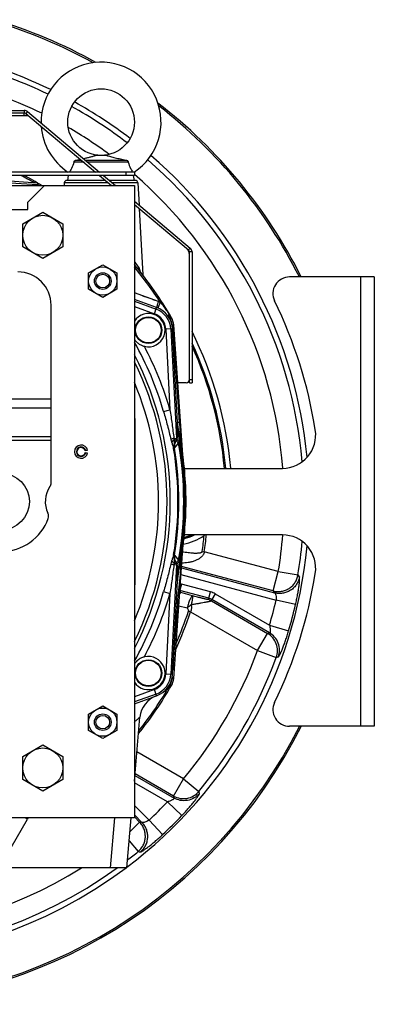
# Model space of a CAD drawing. Extents: x -3199 to 1181, y 8 to 2383.
# Tile 6 of 62: x -2783 to -2571, y 899 to 1490. Entities that reach past the tile are written whole.
import ezdxf

# ---------------------------------------------------------------- set-up
doc = ezdxf.new("R2010")
doc.units = 0
doc.header["$LTSCALE"] = 65.395
doc.layers.get('0').update_dxf_attribs({"linetype": 'CONTINUOUS'})

msp = doc.modelspace()

# ---------------------------------------------------------------- linework, layer by layer
at = {"color": 3, "linetype": 'CONTINUOUS'}
for p, q in [((-2802.09, 1435.65), (-2780.68, 1435.65)), ((-2778.75, 1434.95), (-2735.51, 1398.66)), ((-2733.12, 1396.66), (-2725.96, 1390.65)), ((-2714.59, 1381.11), (-2681.08, 1352.98)), ((-2680, 1350.69), (-2680, 1272.08))]:
    msp.add_line(p, q, dxfattribs=at)
at = {"color": 7, "linetype": 'CONTINUOUS'}
for p, q in [((-2802.09, 1434.15), (-2780.68, 1434.15)), ((-2780.68, 1432.65), (-2780.68, 1434.15)), ((-2780.68, 1432.65), (-2778.35, 1432.65)), ((-2779.72, 1433.8), (-2737.84, 1398.66)), ((-2735.46, 1396.66), (-2728.29, 1390.65)), ((-2714.59, 1379.15), (-2682.04, 1351.84)), ((-2681.5, 1272.08), (-2681.5, 1350.69)), ((-2570.59, 1335.65), (-2621.46, 1335.65)), ((-2570.59, 1335.65), (-2570.59, 1065.65)), ((-2683.5, 1272.08), (-2688.4, 1272.08)), ((-2681.5, 1272.08), (-2680, 1272.08)), ((-2684.59, 1220.65), (-2625.75, 1220.65)), ((-2625.75, 1180.65), (-2684.59, 1180.65)), ((-2570.59, 1065.65), (-2621.46, 1065.65))]:
    msp.add_line(p, q, dxfattribs=at)
at = {"color": 9, "linetype": 'CONTINUOUS'}
for p, q in [((-2800.64, 1432.65), (-2780.68, 1432.65)), ((-2780.68, 1435.65), (-2780.68, 1434.15)), ((-2778.75, 1434.95), (-2779.72, 1433.8)), ((-2719.59, 1396.66), (-2719.59, 1398.66)), ((-2792.14, 1392.46), (-2772.8, 1391.11)), ((-2730.18, 1392.23), (-2756.66, 1392.23)), ((-2734.73, 1393.65), (-2755.17, 1393.65)), ((-2731.87, 1393.65), (-2734.59, 1393.65)), ((-2714.01, 1393.65), (-2729.54, 1393.65)), ((-2712.52, 1392.23), (-2727.84, 1392.23)), ((-2681.08, 1352.98), (-2682.04, 1351.84)), ((-2680, 1350.69), (-2681.5, 1350.69)), ((-2578.59, 1065.65), (-2578.59, 1335.65)), ((-2700.2, 1320.81), (-2714.59, 1326.04)), ((-2714.59, 1321.02), (-2701.59, 1316.28)), ((-2706.37, 1323.05), (-2709.45, 1324.17)), ((-2700.2, 1320.81), (-2703.29, 1321.94)), ((-2714.59, 1317.83), (-2702.61, 1313.47)), ((-2702.61, 1313.47), (-2701.23, 1317.27)), ((-2691.71, 1304.41), (-2695.75, 1304.19)), ((-2695.75, 1304.19), (-2693.22, 1255.84)), ((-2692.76, 1304.35), (-2689.32, 1238.73)), ((-2691.86, 1305.83), (-2691.92, 1306.8)), ((-2691.25, 1297.12), (-2691.52, 1300.97)), ((-2687.55, 1248.16), (-2690.92, 1300.93)), ((-2681.5, 1274.08), (-2680, 1274.08)), ((-2824.59, 1262.38), (-2764.59, 1262.38)), ((-2764.59, 1256.88), (-2824.59, 1256.88)), ((-2697.06, 1254.73), (-2693.22, 1255.84)), ((-2688.76, 1248.17), (-2689.04, 1248.14)), ((-2688.33, 1242.65), (-2688.04, 1242.69)), ((-2824.59, 1239.81), (-2764.59, 1239.81)), ((-2764.59, 1237.31), (-2824.59, 1237.31)), ((-2690.85, 1238.65), (-2689.32, 1238.73)), ((-2689.49, 1237.55), (-2690.59, 1237.95)), ((-2688.76, 1240.27), (-2689.32, 1238.73)), ((-2690.54, 1232.79), (-2688.08, 1235.75)), ((-2690.52, 1232.81), (-2689.51, 1234.03)), ((-2689.51, 1234.03), (-2688.08, 1235.75)), ((-2685.55, 1228.69), (-2685.58, 1228.98)), ((-2685.63, 1171.67), (-2685.6, 1172.04)), ((-2685.6, 1172.04), (-2685.56, 1172.53)), ((-2690.54, 1168.51), (-2688.08, 1165.54)), ((-2690.47, 1168.42), (-2690.44, 1168.39)), ((-2690.3, 1168.22), (-2690.04, 1167.91)), ((-2673.84, 1170.66), (-2672.61, 1170.48)), ((-2628.2, 1158.58), (-2672.61, 1170.48)), ((-2689.32, 1162.56), (-2692.76, 1096.94)), ((-2689.32, 1162.56), (-2690.85, 1162.64)), ((-2689.49, 1163.74), (-2690.59, 1163.35)), ((-2689.32, 1162.56), (-2688.76, 1161.03)), ((-2686.37, 1160.85), (-2630.41, 1145.86)), ((-2631.3, 1147.01), (-2686.31, 1161.75)), ((-2688.04, 1158.61), (-2688.33, 1158.65)), ((-2686.66, 1156.79), (-2629.52, 1141.48)), ((-2631.3, 1147.01), (-2628.2, 1158.58)), ((-2628.2, 1158.58), (-2616.38, 1156.64)), ((-2689.04, 1153.16), (-2688.76, 1153.12)), ((-2686.34, 1151.11), (-2687.31, 1147.51)), ((-2668.93, 1146.44), (-2686.34, 1151.11)), ((-2697.06, 1146.56), (-2693.22, 1145.45)), ((-2693.22, 1145.45), (-2695.75, 1097.1)), ((-2688.61, 1141.87), (-2690.82, 1110.29)), ((-2687.33, 1147.17), (-2686.65, 1146.01)), ((-2669.96, 1142.58), (-2687.32, 1147.23)), ((-2679.73, 1144.09), (-2686.65, 1146.01)), ((-2669.96, 1142.58), (-2670.3, 1141.76)), ((-2669.96, 1142.58), (-2668.93, 1146.44)), ((-2668.37, 1140.96), (-2668.03, 1141.78)), ((-2666.04, 1145.24), (-2668.03, 1141.78)), ((-2633.44, 1121.81), (-2668.03, 1141.78)), ((-2666.04, 1145.24), (-2633.48, 1126.45)), ((-2631.3, 1147.01), (-2630.41, 1145.86)), ((-2687.96, 1138.13), (-2682.98, 1136.75)), ((-2668.37, 1140.96), (-2634.69, 1121.51)), ((-2617.86, 1138.78), (-2629.52, 1141.48)), ((-2680.98, 1134.4), (-2682.16, 1134.79)), ((-2680.98, 1134.4), (-2640.68, 1111.13)), ((-2633.48, 1126.45), (-2622, 1123.06)), ((-2640.68, 1111.13), (-2634.69, 1121.51)), ((-2633.44, 1121.81), (-2634.69, 1121.51)), ((-2690.82, 1110.29), (-2691.57, 1099.6)), ((-2691, 1110.38), (-2690.82, 1110.29)), ((-2640.68, 1111.13), (-2629.44, 1107.01)), ((-2629.44, 1107.01), (-2628.18, 1107.34)), ((-2695.75, 1097.1), (-2691.71, 1096.89)), ((-2691.86, 1095.46), (-2691.92, 1094.5)), ((-2692.32, 1090.19), (-2693.1, 1090.64)), ((-2702.61, 1087.83), (-2714.59, 1083.47)), ((-2701.59, 1085.01), (-2714.59, 1080.28)), ((-2701.23, 1084.02), (-2702.61, 1087.83)), ((-2685.11, 1034.17), (-2713.06, 1050.3)), ((-2714.3, 1036.16), (-2690.75, 1022.57)), ((-2691.11, 1023.79), (-2714.21, 1037.13)), ((-2694.78, 1020.28), (-2714.59, 1031.72)), ((-2691.11, 1023.79), (-2685.11, 1034.17)), ((-2685.11, 1034.17), (-2675.92, 1026.5)), ((-2691.11, 1023.79), (-2690.75, 1022.57)), ((-2675.58, 1025.24), (-2675.92, 1026.5)), ((-2705.82, 1009.34), (-2714.59, 1018.11)), ((-2686.1, 1012.03), (-2694.78, 1020.28)), ((-2710.05, 1007.92), (-2714.59, 1012.46)), ((-2788.59, 992.84), (-2778.77, 1009.84)), ((-2726.54, 1010.65), (-2729.16, 980.65)), ((-2717.25, 1002.35), (-2711.49, 1008.11)), ((-2714.59, 1011.21), (-2711.49, 1008.11)), ((-2710.05, 1007.92), (-2711.49, 1008.11)), ((-2705.82, 1009.34), (-2697.64, 1000.59)), ((-2717.73, 996.91), (-2712.38, 990.37))]:
    msp.add_line(p, q, dxfattribs=at)
at = {"color": 6, "linetype": 'CONTINUOUS'}
for p, q in [((-2731.2, 1408.65), (-2737.98, 1408.65)), ((-2744.83, 1404.52), (-2750.95, 1404.52)), ((-2749.44, 1405.85), (-2746.41, 1405.85)), ((-2744.07, 1405.85), (-2719.74, 1405.85)), ((-2718.23, 1404.52), (-2742.49, 1404.52)), ((-2714.59, 1398.66), (-2873.62, 1398.66)), ((-2714.59, 1396.66), (-2824.59, 1396.66)), ((-2754.59, 1393.65), (-2754.09, 1396.66)), ((-2714.59, 1393.65), (-2715.09, 1396.66)), ((-2714.59, 1398.66), (-2714.59, 1396.66)), ((-3054.59, 1390.65), (-2714.59, 1390.65)), ((-2772.78, 1392.02), (-2794.98, 1393.57)), ((-2778.59, 1380.65), (-2768.59, 1390.65)), ((-2756.66, 1392.23), (-2756.75, 1390.65)), ((-2734.73, 1393.65), (-2734.59, 1393.65)), ((-2714.59, 1390.65), (-2714.59, 1010.65)), ((-2712.52, 1392.23), (-2711.81, 1378.77)), ((-2778.59, 1376.15), (-2778.59, 1380.65)), ((-2810.59, 1376.15), (-2778.59, 1376.15)), ((-2781.59, 1367.58), (-2769.59, 1374.5)), ((-2769.59, 1374.5), (-2757.59, 1367.58)), ((-2711.7, 1376.73), (-2709.61, 1336.85)), ((-2781.59, 1353.72), (-2781.59, 1367.58)), ((-2757.59, 1367.58), (-2757.59, 1353.72)), ((-2769.59, 1346.79), (-2781.59, 1353.72)), ((-2757.59, 1353.72), (-2769.59, 1346.79)), ((-2742.09, 1338.05), (-2733.59, 1342.96)), ((-2733.59, 1342.96), (-2725.09, 1338.05)), ((-2742.09, 1328.24), (-2742.09, 1338.05)), ((-2725.09, 1338.05), (-2725.09, 1328.24)), ((-2711.71, 1339.51), (-2711.71, 1339.51)), ((-2733.59, 1323.33), (-2742.09, 1328.24)), ((-2725.09, 1328.24), (-2733.59, 1323.33)), ((-2764.59, 1211.95), (-2764.59, 1318.65)), ((-2714.19, 1303.73), (-2714.19, 1303.65)), ((-2698.19, 1303.56), (-2698.19, 1303.65)), ((-2685.56, 1228.8), (-2691.01, 1306.82)), ((-2688.76, 1248.17), (-2688.76, 1248.18)), ((-2690.62, 1234.46), (-2688.99, 1238.94)), ((-2683.59, 1200.65), (-2683.47, 1200.65)), ((-2691.01, 1094.47), (-2685.56, 1172.53)), ((-2688.99, 1162.36), (-2690.62, 1166.83)), ((-2688.76, 1153.12), (-2688.76, 1153.12)), ((-2714.19, 1097.73), (-2714.19, 1097.65)), ((-2698.19, 1097.56), (-2698.19, 1097.65)), ((-2742.09, 1073.05), (-2733.59, 1077.96)), ((-2733.59, 1077.96), (-2725.09, 1073.05)), ((-2710.4, 1080.68), (-2710.42, 1080.45)), ((-2742.09, 1063.24), (-2742.09, 1073.05)), ((-2725.09, 1073.05), (-2725.09, 1063.24)), ((-2714.59, 1032.8), (-2711.23, 1071.16)), ((-2733.59, 1058.33), (-2742.09, 1063.24)), ((-2725.09, 1063.24), (-2733.59, 1058.33)), ((-2781.59, 1047.58), (-2769.59, 1054.5)), ((-2769.59, 1054.5), (-2757.59, 1047.58)), ((-2781.59, 1033.72), (-2781.59, 1047.58)), ((-2757.59, 1047.58), (-2757.59, 1033.72)), ((-2769.59, 1026.79), (-2781.59, 1033.72)), ((-2757.59, 1033.72), (-2769.59, 1026.79)), ((-2714.59, 1010.65), (-3054.59, 1010.65)), ((-2719.15, 980.65), (-2716.53, 1010.65)), ((-2719.15, 980.65), (-2800.38, 980.65))]:
    msp.add_line(p, q, dxfattribs=at)
at = {"color": 2, "linetype": 'CONTINUOUS'}
for p, q in [((-2772.8, 1391.11), (-2772.35, 1391.88)), ((-2701.23, 1317.27), (-2714.59, 1322.14)), ((-2693.57, 1313.25), (-2693.8, 1313.12)), ((-2693.61, 1312.83), (-2693.59, 1312.72)), ((-2693.43, 1312.82), (-2693.3, 1310.95)), ((-2692.32, 1311.1), (-2692.79, 1310.83)), ((-2688.76, 1248.18), (-2691.71, 1304.41)), ((-2691.25, 1297.12), (-2691.33, 1297.09)), ((-2714.39, 1250.65), (-2714.39, 1150.65)), ((-2688.46, 1242.62), (-2688.33, 1242.65)), ((-2742.65, 1231.34), (-2744.13, 1231.08)), ((-2744.13, 1230.21), (-2742.65, 1229.95)), ((-2683.47, 1200.65), (-2683.71, 1207.66)), ((-2683.71, 1193.63), (-2683.47, 1200.65)), ((-2688.33, 1158.65), (-2688.46, 1158.68)), ((-2691.71, 1096.89), (-2688.76, 1153.12)), ((-2714.59, 1079.16), (-2701.23, 1084.02))]:
    msp.add_line(p, q, dxfattribs=at)
at = {"color": 6, "linetype": 'CONTINUOUS'}
msp.add_lwpolyline([(-2711.7, 1339.49), (-2711.7, 1339.49), (-2711.71, 1339.51), (-2711.71, 1339.51), (-2711.71, 1339.51)], dxfattribs=at)
at = {"color": 7, "linetype": 'CONTINUOUS'}
msp.add_lwpolyline([(-2680.14, 1180.65), (-2680.21, 1180.62), (-2681.44, 1180.12), (-2682.69, 1179.68), (-2683.96, 1179.29), (-2684.76, 1179.07)], dxfattribs=at)
at = {"color": 9, "linetype": 'CONTINUOUS'}
for points in [[(-2690.04, 1167.91), (-2689.6, 1167.37), (-2689.32, 1167.04)], [(-2689.32, 1167.04), (-2689.22, 1166.91), (-2688.76, 1166.36)], [(-2688.76, 1166.36), (-2688.63, 1166.21), (-2688.5, 1166.05), (-2688.37, 1165.89), (-2688.23, 1165.72)]]:
    msp.add_lwpolyline(points, dxfattribs=at)
at = {"color": 6, "linetype": 'CONTINUOUS'}
for centre, radius in [((-2734.59, 1428.65), 20), ((-2769.59, 1360.65), 12), ((-2733.59, 1333.15), 8.5), ((-2733.59, 1333.15), 5), ((-2733.59, 1333.15), 4.1), ((-2794.59, 1200.65), 17), ((-2733.59, 1068.15), 8.5), ((-2733.59, 1068.15), 5), ((-2733.59, 1068.15), 4.1), ((-2769.59, 1040.65), 12)]:
    msp.add_circle(centre, radius, dxfattribs=at)
at = {"color": 2, "linetype": 'CONTINUOUS'}
for centre in [(-2706.19, 1303.65), (-2706.19, 1097.65)]:
    msp.add_circle(centre, 8, dxfattribs=at)
at = {"color": 9, "linetype": 'CONTINUOUS'}
for centre in [(-2706.19, 1303.65), (-2706.19, 1097.65)]:
    msp.add_circle(centre, 7.7, dxfattribs=at)
at = {"color": 7, "linetype": 'CONTINUOUS'}
for centre, radius, start, end in [((-2884.59, 1200.65), 302, 60.8983, 73.48282), ((-2884.59, 1200.65), 301, 61.16637, 73.39747), ((-2884.59, 1200.65), 275, 64.18088, 72.43266), ((-2884.59, 1200.65), 275, 52.49841, 60.81975), ((-2884.59, 1200.65), 302, 26.55405, 52.42542), ((-2884.59, 1200.65), 301, 26.64883, 52.15389), ((-2780.68, 1432.65), 1.5, 50, 90), ((-2884.59, 1200.65), 275, 5.55597, 49.13803), ((-2686.5, 1349.05), 5, 0, 50), ((-2683, 1350.69), 1.5, 0, 50), ((-2621.46, 1325.65), 10, 90, 206.01437), ((-2877.59, 1200.65), 275, 9.02485, 26.01437), ((-2884.59, 1200.65), 224.94, 5.10151, 24.55507), ((-2688.4, 1274.08), 2, 264.7837, 270), ((-2683.5, 1274.08), 2, 270, 360), ((-2625.75, 1240.65), 20, 270, 9.02485), ((-2625.75, 1160.65), 20, 350.97515, 90), ((-2884.59, 1200.65), 275, 306.99362, 354.44404), ((-2877.59, 1200.65), 275, 333.98563, 350.97515), ((-2621.46, 1075.65), 10, 153.98563, 270), ((-2884.59, 1200.65), 302, 206.55405, 333.44596), ((-2884.59, 1200.65), 301, 206.64883, 333.35117), ((-2884.59, 1200.65), 275, 233.13086, 306.86912)]:
    msp.add_arc(centre, radius, start, end, dxfattribs=at)
at = {"color": 6, "linetype": 'CONTINUOUS'}
for centre, radius, start, end in [((-2734.59, 1428.65), 36, 303.57188, 180.89059), ((-2734.59, 1428.65), 36, 184.13144, 236.42812), ((-2794.83, 1633.54), 232.18, 281.27255, 281.88753), ((-2884.59, 1200.65), 221.74, 58.9661, 62.13199), ((-2755.17, 1392.15), 1.5, 90, 177), ((-2714.01, 1392.15), 1.5, 3, 90), ((-2884.59, 1200.65), 221.74, 29.87691, 39.94296), ((-2784.59, 1318.65), 20, 0, 90), ((-2689.31, 1311.23), 4, 184, 204.18608), ((-2884.59, 1200.65), 184.5, 337.13617, 22.86384), ((-2884.59, 1200.65), 201, 12.07281, 12.07322), ((-2746.59, 1230.65), 4, 10, 350), ((-2746.59, 1230.65), 2.85, 10, 350), ((-2752.09, 1200.65), 16, 145.58849, 205.8226), ((-2768.59, 1211.95), 4, 325.58849, 360), ((-2884.59, 1200.65), 201, 358.00001, 1.99999), ((-2794.59, 1200.65), 30, 199.57657, 340.42343), ((-2770.09, 1191.94), 4, 340.42343, 25.8226), ((-2653.78, 1151.28), 35.03, 167.93388, 176.9929), ((-2884.59, 1200.65), 201, 347.92678, 347.92719), ((-2700.99, 1095.17), 10, 330.12309, 356), ((-2884.59, 1200.65), 221.74, 321.07359, 330.12309), ((-2696.29, 1069.86), 15, 110, 175)]:
    msp.add_arc(centre, radius, start, end, dxfattribs=at)
at = {"color": 9, "linetype": 'CONTINUOUS'}
for centre, radius, start, end in [((-2884.59, 1200.65), 271.79, 64.23359, 69.31734), ((-2884.59, 1200.65), 259.82, 63.87895, 69.31734), ((-2884.59, 1200.65), 271.79, 52.45813, 60.86089), ((-2884.59, 1200.65), 259.82, 53.41092, 59.90965), ((-2884.59, 1200.65), 271.79, 5.04852, 49.08546), ((-2884.59, 1200.65), 220.84, 60.13219, 62.57568), ((-2884.59, 1200.65), 259.82, 4.41609, 49.13181), ((-2884.59, 1200.65), 220.84, 59.35945, 59.59002), ((-2906.4, 1206.24), 236.83, 34.91314, 35.72759), ((-2884.59, 1200.65), 220.84, 32.81472, 39.66347), ((-2709.83, 1340.98), 2.39, 218.06908, 218.76543), ((-2706.19, 1303.65), 10.45, 3, 70), ((-2706.19, 1303.65), 13.45, 3, 70), ((-2736.26, 1286.29), 49.91, 30.74329, 30.97049), ((-2736.77, 1285.99), 50.51, 29.45965, 30.74121), ((-2700.91, 1306.17), 9.01, 4.0058, 29.87602), ((-2811.84, 1293), 121.18, 3.75123, 6.09327), ((-2884.59, 1200.65), 228.69, 5.0175, 26.53629), ((-2884.59, 1200.65), 195.17, 16.08784, 29.41892), ((-2884.59, 1200.65), 225.7, 5.08424, 24.97042), ((-2884.59, 1200.65), 199.17, 16.08783, 27.9334), ((-2687.84, 1276.72), 14.53, 102.10439, 102.56892), ((-2884.59, 1200.65), 224.94, 5.10142, 24.55732), ((-2884.59, 1200.65), 191.54, 332.57155, 27.42845), ((-2884.59, 1200.65), 189.64, 333.70028, 26.29972), ((-2592.84, 1254.2), 94.9, 183.64465, 186.79863), ((-2203.87, 1261.16), 485.34, 181.53721, 182.10463), ((-2163.61, 1263.13), 525.65, 182.1586, 182.49316), ((-3031.78, 1187.31), 347.75, 8.66375, 9.1524), ((-2884.59, 1200.65), 200.7, 347.92105, 12.07894), ((-3264.34, 1174.12), 581.36, 5.41478, 6.80064), ((-2884.59, 1200.65), 200.12, 349.63039, 10.36961), ((-2884.59, 1200.65), 196.17, 350.65666, 9.34334), ((-2685.94, 1232.76), 4.98, 160.00363, 189.31038), ((-2685.62, 1233.61), 4.99, 168.9214, 189.50456), ((-2884.59, 1200.65), 196.69, 350.59521, 9.40479), ((-2685.61, 1233.61), 5, 160.02813, 168.88824), ((-2884.59, 1200.65), 199.62, 349.87195, 10.12805), ((-2692.77, 1211.23), 36.95, 281.77442, 302.89586), ((-2693.2, 1211.29), 33.95, 284.26855, 295.47823), ((-2693.18, 1211.25), 33.27, 284.66249, 293.08903), ((-2884.59, 1200.65), 212.87, 351.90102, 354.48931), ((-2693.31, 1167.24), 24.34, 32.18617, 33.4219), ((-2696.18, 1206.29), 35.09, 311.98533, 313.05067), ((-2884.59, 1200.65), 214.11, 351.90102, 354.64025), ((-2884.59, 1200.65), 259.82, 350.68266, 355.5817), ((-3668.55, 1254.92), 986.44, 353.41961, 355.15866), ((-2884.59, 1200.65), 271.79, 350.68266, 354.95049), ((-2685.94, 1168.53), 4.98, 170.68962, 199.99637), ((-2685.62, 1167.68), 4.99, 170.49544, 191.08586), ((-2685.61, 1167.69), 5, 191.11896, 199.97189), ((-2263.69, 1142.23), 425.49, 177.46747, 177.88078), ((-3049.85, 1216.82), 366.03, 350.85981, 351.32405), ((-2193.79, 1139.82), 495.43, 177.90114, 178.45702), ((-2689.47, 1139.43), 12.09, 74.99943, 78.40877), ((-2884.59, 1200.65), 195.17, 330.58108, 343.91217), ((-2884.59, 1200.65), 199.17, 332.0666, 343.91217), ((-2884.96, 1200.82), 205.01, 342.45732, 343.29043), ((-2763.78, 890.15), 262.7, 73.37274, 73.53908), ((-2688.7, 1138.28), 8, 75.16081, 80.62431), ((-2672.38, 1134), 8.03, 60.04071, 74.95875), ((-2672.04, 1134.84), 8.01, 60.02278, 74.97721), ((-2672.05, 1134.82), 12.04, 60.03301, 74.96709), ((-2644.9, 1088.9), 61.16, 125.59272, 128.51025), ((-2884.59, 1200.65), 261.84, 343.53841, 346.94051), ((-2884.59, 1200.65), 273.82, 343.53842, 346.94051), ((-2884.59, 1200.65), 214.11, 335.46986, 341.97769), ((-2884.59, 1200.65), 212.87, 336.38549, 341.97769), ((-2884.59, 1200.65), 259.82, 320.15259, 339.84741), ((-2884.59, 1200.65), 271.79, 320.15259, 339.84741), ((-2706.19, 1097.65), 10.45, 290, 357), ((-2706.19, 1097.65), 13.45, 290, 357), ((-2700.91, 1095.12), 9.01, 330.12399, 355.99538), ((-2884.59, 1200.65), 220.84, 321.4242, 330.12313), ((-2705.55, 1080.02), 4.89, 172.20281, 174.99773), ((-2884.59, 1200.65), 261.84, 313.05949, 316.46159), ((-2884.59, 1200.65), 273.82, 313.05949, 316.46158), ((-3024.1, 584.41), 491.1, 60.02975, 60.21818), ((-2761.45, 999.85), 20, 147.29923, 150.00144), ((-2884.59, 1200.65), 271.79, 307.60608, 309.31734), ((-2884.59, 1200.65), 271.79, 234.04586, 305.95414), ((-2884.59, 1200.65), 259.82, 237.86486, 302.13513)]:
    msp.add_arc(centre, radius, start, end, dxfattribs=at)
at = {"color": 3, "linetype": 'CONTINUOUS'}
for centre, start, end in [((-2780.68, 1432.65), 50, 90), ((-2683, 1350.69), 0, 50)]:
    msp.add_arc(centre, 3, start, end, dxfattribs=at)
at = {"color": 2, "linetype": 'CONTINUOUS'}
for centre, radius, start, end in [((-2706.5, 1303.44), 18.48, 66.01169, 70.04861), ((-2706.19, 1303.65), 10, 255.90911, 147.18418), ((-2706.19, 1303.65), 14.5, 3, 70), ((-2694.43, 1312.75), 1, 4, 30.51937), ((-2696.78, 1310.93), 3.69, 30.93826, 36.31875), ((-2715.13, 1351.65), 46.53, 297.81912, 298.03455), ((-2739.14, 1396.63), 97.52, 298.06815, 298.37798), ((-2700.99, 1306.12), 10, 4, 29.87691), ((-2744.18, 1300.22), 53.14, 6.09619, 7.14296), ((-2653.81, 1250.01), 35, 183, 192.07281), ((-2655.61, 1249.65), 33.46, 182.58753, 192.07886), ((-2884.59, 1200.65), 201, 1.99999, 12.07281), ((-2688.04, 1238.64), 0.997, 160.66506, 168.0108), ((-2692.67, 1240.28), 3.91, 339.99978, 340.47709), ((-2695.75, 1239.57), 8.51, 339.55832, 340.08973), ((-2746.59, 1230.65), 2.5, 10.00004, 179.99996), ((-2746.58, 1230.65), 2.51, 180.01228, 189.98772), ((-2746.59, 1230.65), 2.5, 190.00012, 349.99988), ((-2884.59, 1200.65), 201, 347.92719, 358.00001), ((-2688.04, 1162.65), 0.997, 192.0479, 199.33544), ((-2692.67, 1161.02), 3.91, 19.52291, 20.00022), ((-2695.75, 1161.73), 8.51, 19.91033, 20.44165), ((-2655.6, 1151.64), 33.48, 167.92279, 177.41082), ((-2653.81, 1151.29), 35, 167.92718, 177), ((-2706.19, 1097.65), 10, 212.83251, 104.09089), ((-2706.19, 1097.65), 14.5, 290, 357)]:
    msp.add_arc(centre, radius, start, end, dxfattribs=at)
at = {"color": 6, "linetype": 'CONTINUOUS'}
msp.add_ellipse((-2653.79, 1250.01), major_axis=(34.72, 4.59), ratio=0.999387, start_param=3.062438, end_param=3.220699, dxfattribs=at)
for points, knots in [([(-2745.15, 1406.75), (-2744.45, 1406.9), (-2743.1, 1407.21), (-2741.16, 1407.68), (-2739.66, 1408.08), (-2738.62, 1408.4), (-2738.17, 1408.56), (-2737.98, 1408.65)], [0, 0, 0, 0, 0.287003, 0.559271, 0.807825, 0.915211, 1, 1, 1, 1]), ([(-2731.2, 1408.65), (-2730.89, 1408.51), (-2730.16, 1408.27), (-2728.96, 1407.93), (-2727.59, 1407.57), (-2725.6, 1407.09), (-2722.97, 1406.51), (-2720.83, 1406.06), (-2719.74, 1405.85)], [0, 0, 0, 0, 0.085086, 0.194902, 0.316356, 0.444847, 0.716129, 1, 1, 1, 1]), ([(-2750.95, 1404.52), (-2751.28, 1403.26), (-2752.03, 1401.23), (-2753.09, 1399.36), (-2753.54, 1398.66)], [0, 0, 0, 0, 0.608643, 1, 1, 1, 1]), ([(-2750.95, 1404.52), (-2750.93, 1404.71), (-2750.79, 1405.1), (-2750.52, 1405.39), (-2750.36, 1405.51)], [0, 0, 0, 0, 0.4985, 1, 1, 1, 1]), ([(-2750.36, 1405.51), (-2750.23, 1405.61), (-2749.94, 1405.77), (-2749.61, 1405.84), (-2749.44, 1405.85)], [0, 0, 0, 0, 0.50023, 1, 1, 1, 1]), ([(-2719.74, 1405.85), (-2719.57, 1405.84), (-2719.24, 1405.77), (-2718.95, 1405.61), (-2718.82, 1405.51)], [0, 0, 0, 0, 0.49977, 1, 1, 1, 1]), ([(-2718.82, 1405.51), (-2718.66, 1405.39), (-2718.39, 1405.1), (-2718.25, 1404.71), (-2718.23, 1404.52)], [0, 0, 0, 0, 0.501499, 1, 1, 1, 1]), ([(-2718.23, 1404.52), (-2717.9, 1403.26), (-2717.15, 1401.23), (-2716.09, 1399.36), (-2715.64, 1398.66)], [0, 0, 0, 0, 0.60864, 1, 1, 1, 1])]:
    msp.add_open_spline(points, degree=3, knots=knots, dxfattribs=at)
at = {"color": 2, "linetype": 'CONTINUOUS'}
for points, knots in [([(-2772.78, 1392.02), (-2772.78, 1392.02), (-2772.78, 1392.01), (-2772.78, 1391.99), (-2772.77, 1391.94), (-2772.77, 1391.86), (-2772.77, 1391.75), (-2772.78, 1391.61), (-2772.79, 1391.4), (-2772.8, 1391.23), (-2772.8, 1391.11)], [0, 0, 0, 0, 0.006502, 0.021195, 0.077269, 0.167868, 0.290092, 0.439849, 0.612078, 1, 1, 1, 1]), ([(-2700.2, 1320.81), (-2700.27, 1320.6), (-2700.43, 1320.16), (-2700.65, 1319.52), (-2700.84, 1318.91), (-2701.01, 1318.36), (-2701.14, 1317.92), (-2701.21, 1317.61), (-2701.24, 1317.44), (-2701.25, 1317.35), (-2701.25, 1317.3), (-2701.24, 1317.28), (-2701.23, 1317.27)], [0, 0, 0, 0, 0.186086, 0.372855, 0.550209, 0.707274, 0.834163, 0.925667, 0.957108, 0.979329, 0.993084, 1, 1, 1, 1]), ([(-2700.28, 1316.89), (-2700.29, 1316.89), (-2700.3, 1316.92), (-2700.29, 1316.97), (-2700.28, 1317.05), (-2700.23, 1317.22), (-2700.13, 1317.52), (-2699.98, 1317.95), (-2699.77, 1318.48), (-2699.53, 1319.07), (-2699.26, 1319.7), (-2699.08, 1320.12), (-2698.99, 1320.33)], [0, 0, 0, 0, 0.006531, 0.020093, 0.042199, 0.073563, 0.164972, 0.291827, 0.448929, 0.626426, 0.813478, 1, 1, 1, 1]), ([(-2693.59, 1312.72), (-2693.56, 1312.52), (-2693.49, 1312.14), (-2693.41, 1311.66), (-2693.36, 1311.34), (-2693.33, 1311.12), (-2693.32, 1311.06), (-2693.3, 1310.93), (-2693.3, 1310.95)], [0, 0, 0, 0, 0.340784, 0.653618, 0.79021, 0.903073, 0.978377, 1, 1, 1, 1]), ([(-2691.84, 1305.75), (-2691.81, 1305.76), (-2691.64, 1305.8), (-2691.48, 1305.83), (-2691.35, 1305.86)], [0, 0, 0, 0, 0.210278, 1, 1, 1, 1]), ([(-2691.46, 1306.83), (-2691.4, 1306.83), (-2691.31, 1306.83), (-2691.2, 1306.83), (-2691.14, 1306.83), (-2691.09, 1306.83), (-2691.05, 1306.83), (-2691.03, 1306.83), (-2691.01, 1306.82), (-2691.01, 1306.82)], [0, 0, 0, 0, 0.414631, 0.586075, 0.730146, 0.844713, 0.928174, 0.979597, 1, 1, 1, 1]), ([(-2714.59, 1298.22), (-2714.25, 1297.7), (-2713.47, 1296.71), (-2712.29, 1295.68), (-2711.24, 1295), (-2710.41, 1294.56), (-2709.53, 1294.21), (-2708.93, 1294.02), (-2708.62, 1293.95)], [0, 0, 0, 0, 0.251246, 0.499201, 0.623183, 0.747856, 0.873502, 1, 1, 1, 1]), ([(-2689.04, 1248.14), (-2689.02, 1247.68), (-2688.91, 1245.84), (-2688.69, 1244), (-2688.46, 1242.62)], [0, 0, 0, 0, 0.246012, 1, 1, 1, 1]), ([(-2689.3, 1238.08), (-2689.36, 1237.92), (-2689.39, 1237.52), (-2689.16, 1236.92), (-2688.71, 1236.31), (-2688.31, 1235.93), (-2688.08, 1235.75)], [0, 0, 0, 0, 0.185898, 0.409642, 0.683539, 1, 1, 1, 1]), ([(-2687.74, 1236.67), (-2687.96, 1236.84), (-2688.34, 1237.18), (-2688.78, 1237.75), (-2689.03, 1238.31), (-2689.05, 1238.69), (-2689.01, 1238.85)], [0, 0, 0, 0, 0.311753, 0.585031, 0.811914, 1, 1, 1, 1]), ([(-2688.08, 1165.54), (-2688.31, 1165.36), (-2688.71, 1164.99), (-2689.16, 1164.37), (-2689.39, 1163.77), (-2689.36, 1163.37), (-2689.3, 1163.21)], [0, 0, 0, 0, 0.316461, 0.590358, 0.814102, 1, 1, 1, 1]), ([(-2689.01, 1162.45), (-2689.05, 1162.61), (-2689.03, 1162.99), (-2688.78, 1163.55), (-2688.34, 1164.11), (-2687.96, 1164.46), (-2687.74, 1164.63)], [0, 0, 0, 0, 0.188061, 0.414918, 0.688204, 1, 1, 1, 1]), ([(-2688.46, 1158.68), (-2688.54, 1158.21), (-2688.81, 1156.38), (-2688.98, 1154.54), (-2689.04, 1153.16)], [0, 0, 0, 0, 0.253642, 1, 1, 1, 1]), ([(-2711.19, 1106.31), (-2711.53, 1106.11), (-2712.19, 1105.68), (-2713.39, 1104.66), (-2714.16, 1103.73), (-2714.59, 1103.07)], [0, 0, 0, 0, 0.248651, 0.497348, 1, 1, 1, 1]), ([(-2708.62, 1107.35), (-2708.85, 1107.29), (-2709.41, 1107.13), (-2710.27, 1106.8), (-2710.89, 1106.48), (-2711.19, 1106.31)], [0, 0, 0, 0, 0.251931, 0.627605, 1, 1, 1, 1])]:
    msp.add_open_spline(points, degree=3, knots=knots, dxfattribs=at)
at = {"color": 9, "linetype": 'CONTINUOUS'}
for points, knots in [([(-2714.59, 1345.07), (-2714.55, 1345.03), (-2714.39, 1344.86), (-2714.25, 1344.67), (-2714.14, 1344.53)], [0, 0, 0, 0, 0.245101, 1, 1, 1, 1]), ([(-2713.9, 1342.19), (-2714.01, 1342.33), (-2714.21, 1342.66), (-2714.35, 1343.24), (-2714.33, 1343.88), (-2714.22, 1344.31), (-2714.14, 1344.53)], [0, 0, 0, 0, 0.22307, 0.462702, 0.722589, 1, 1, 1, 1]), ([(-2711.71, 1339.51), (-2711.94, 1339.8), (-2712.28, 1340.54), (-2712.28, 1341.36), (-2712.2, 1341.78)], [0, 0, 0, 0, 0.459239, 1, 1, 1, 1]), ([(-2712.2, 1341.78), (-2712.05, 1341.58), (-2711.8, 1341.12), (-2711.39, 1340.08), (-2711.16, 1339.24), (-2711.03, 1338.65)], [0, 0, 0, 0, 0.220952, 0.464933, 1, 1, 1, 1]), ([(-2698.99, 1320.33), (-2698.03, 1319.2), (-2696.22, 1316.85), (-2694.58, 1314.38), (-2693.8, 1313.12)], [0, 0, 0, 0, 0.500008, 1, 1, 1, 1]), ([(-2694.5, 1312.23), (-2694.53, 1312.26), (-2694.5, 1312.34), (-2694.44, 1312.43), (-2694.33, 1312.59), (-2694.11, 1312.82), (-2693.91, 1313.01), (-2693.8, 1313.12)], [0, 0, 0, 0, 0.09274, 0.176757, 0.289069, 0.597246, 1, 1, 1, 1]), ([(-2693.75, 1311.1), (-2693.82, 1311.21), (-2693.92, 1311.47), (-2693.93, 1311.9), (-2693.83, 1312.37), (-2693.69, 1312.67), (-2693.61, 1312.83)], [0, 0, 0, 0, 0.213207, 0.446426, 0.708703, 1, 1, 1, 1]), ([(-2691.92, 1306.8), (-2691.81, 1306.81), (-2691.65, 1306.82), (-2691.49, 1306.82), (-2691.46, 1306.83)], [0, 0, 0, 0, 0.7583, 1, 1, 1, 1]), ([(-2690.92, 1300.93), (-2691.01, 1300.93), (-2691.16, 1300.93), (-2691.33, 1300.93), (-2691.43, 1300.94), (-2691.48, 1300.95), (-2691.51, 1300.96), (-2691.53, 1300.97), (-2691.53, 1300.97)], [0, 0, 0, 0, 0.421466, 0.73739, 0.848578, 0.92806, 0.977209, 1, 1, 1, 1]), ([(-2690.29, 1291.03), (-2690.39, 1291.03), (-2690.53, 1291.03), (-2690.71, 1291.03), (-2690.81, 1291.04), (-2690.89, 1291.04), (-2690.96, 1291.05), (-2690.99, 1291.06), (-2691.01, 1291.07), (-2691.01, 1291.07)], [0, 0, 0, 0, 0.411347, 0.584595, 0.730293, 0.844766, 0.927324, 0.978289, 1, 1, 1, 1]), ([(-2689.91, 1291.03), (-2689.91, 1291.03), (-2689.92, 1291.04), (-2689.94, 1291.04), (-2689.97, 1291.04), (-2690.04, 1291.04), (-2690.14, 1291.04), (-2690.24, 1291.04), (-2690.29, 1291.03)], [0, 0, 0, 0, 0.019715, 0.070406, 0.153002, 0.266739, 0.581743, 1, 1, 1, 1]), ([(-2697.06, 1254.73), (-2696.26, 1251.95), (-2694.72, 1246.38), (-2693.32, 1240.77), (-2692.68, 1237.95)], [0, 0, 0, 0, 0.500854, 1, 1, 1, 1]), ([(-2693.22, 1255.84), (-2692.82, 1252.98), (-2692.01, 1247.25), (-2691.23, 1241.52), (-2690.85, 1238.65)], [0, 0, 0, 0, 0.500119, 1, 1, 1, 1]), ([(-2687.55, 1248.16), (-2687.71, 1248.16), (-2687.94, 1248.15), (-2688.23, 1248.15), (-2688.42, 1248.15), (-2688.56, 1248.15), (-2688.66, 1248.15), (-2688.73, 1248.16), (-2688.75, 1248.17), (-2688.76, 1248.17), (-2688.76, 1248.18)], [0, 0, 0, 0, 0.39616, 0.571742, 0.72273, 0.843008, 0.929457, 0.980653, 0.993783, 1, 1, 1, 1]), ([(-2688.46, 1242.62), (-2688.57, 1242.72), (-2688.76, 1242.93), (-2688.87, 1243.2), (-2688.89, 1243.33)], [0, 0, 0, 0, 0.537386, 1, 1, 1, 1]), ([(-2687.07, 1242.96), (-2687.2, 1242.93), (-2687.39, 1242.89), (-2687.62, 1242.83), (-2687.77, 1242.79), (-2687.88, 1242.75), (-2687.97, 1242.73), (-2688.01, 1242.71), (-2688.04, 1242.69), (-2688.04, 1242.69)], [0, 0, 0, 0, 0.399313, 0.573669, 0.723111, 0.842468, 0.928816, 0.980591, 1, 1, 1, 1]), ([(-2690.85, 1238.65), (-2691.21, 1238.54), (-2691.82, 1238.32), (-2692.43, 1238.07), (-2692.68, 1237.95)], [0, 0, 0, 0, 0.571938, 1, 1, 1, 1]), ([(-2692.68, 1237.95), (-2692.64, 1237.79), (-2692.49, 1237.16), (-2692.3, 1236.54), (-2692.15, 1236.09)], [0, 0, 0, 0, 0.253193, 1, 1, 1, 1]), ([(-2692.15, 1236.09), (-2692, 1236.43), (-2691.53, 1237.11), (-2690.93, 1237.67), (-2690.59, 1237.95)], [0, 0, 0, 0, 0.455188, 1, 1, 1, 1]), ([(-2690.59, 1237.95), (-2690.62, 1238), (-2690.72, 1238.23), (-2690.81, 1238.47), (-2690.85, 1238.65)], [0, 0, 0, 0, 0.242135, 1, 1, 1, 1]), ([(-2690.58, 1234.94), (-2690.53, 1235.41), (-2690.54, 1236.42), (-2690.58, 1237.42), (-2690.59, 1237.95)], [0, 0, 0, 0, 0.474907, 1, 1, 1, 1]), ([(-2688.76, 1240.27), (-2688.76, 1240.16), (-2688.77, 1239.72), (-2688.87, 1239.28), (-2688.98, 1238.97)], [0, 0, 0, 0, 0.252648, 1, 1, 1, 1]), ([(-2688, 1239.69), (-2688.1, 1239.73), (-2688.29, 1239.8), (-2688.57, 1239.96), (-2688.74, 1240.14), (-2688.76, 1240.27)], [0, 0, 0, 0, 0.336307, 0.612939, 1, 1, 1, 1]), ([(-2688, 1239.69), (-2687.96, 1239.44), (-2687.83, 1238.44), (-2687.75, 1237.42), (-2687.74, 1236.67)], [0, 0, 0, 0, 0.251178, 1, 1, 1, 1]), ([(-2692.15, 1236.09), (-2691.94, 1235.45), (-2691.61, 1234.54), (-2691.23, 1233.34), (-2691.08, 1232.77), (-2691.02, 1232.5)], [0, 0, 0, 0, 0.530613, 0.776008, 1, 1, 1, 1]), ([(-2691.02, 1232.5), (-2691.08, 1232.9), (-2691.07, 1233.76), (-2690.78, 1234.56), (-2690.58, 1234.94)], [0, 0, 0, 0, 0.492998, 1, 1, 1, 1]), ([(-2691.02, 1232.5), (-2691, 1232.41), (-2690.96, 1232.24), (-2690.94, 1232.13), (-2690.87, 1231.92), (-2690.85, 1231.96)], [0, 0, 0, 0, 0.460662, 0.791204, 1, 1, 1, 1]), ([(-2690.62, 1234.46), (-2690.63, 1234.43), (-2690.62, 1234.65), (-2690.61, 1234.73), (-2690.59, 1234.88), (-2690.58, 1234.94)], [0, 0, 0, 0, 0.238537, 0.585814, 1, 1, 1, 1]), ([(-2691.02, 1168.8), (-2691.08, 1168.52), (-2691.23, 1167.95), (-2691.61, 1166.76), (-2691.94, 1165.84), (-2692.15, 1165.21)], [0, 0, 0, 0, 0.223992, 0.469387, 1, 1, 1, 1]), ([(-2691.02, 1168.8), (-2691.08, 1168.39), (-2691.06, 1167.53), (-2690.78, 1166.73), (-2690.58, 1166.35)], [0, 0, 0, 0, 0.4938, 1, 1, 1, 1]), ([(-2690.85, 1169.34), (-2690.87, 1169.38), (-2690.94, 1169.17), (-2690.96, 1169.05), (-2691, 1168.88), (-2691.02, 1168.8)], [0, 0, 0, 0, 0.2088, 0.539337, 1, 1, 1, 1]), ([(-2690.62, 1166.83), (-2690.63, 1166.87), (-2690.62, 1166.65), (-2690.61, 1166.56), (-2690.59, 1166.42), (-2690.58, 1166.35)], [0, 0, 0, 0, 0.238537, 0.585814, 1, 1, 1, 1]), ([(-2690.59, 1163.35), (-2690.58, 1163.89), (-2690.54, 1164.89), (-2690.53, 1165.89), (-2690.58, 1166.35)], [0, 0, 0, 0, 0.538871, 1, 1, 1, 1]), ([(-2672.61, 1170.48), (-2672.69, 1170.13), (-2672.91, 1169.45), (-2673.6, 1168.21), (-2674.81, 1166.93), (-2676.54, 1165.81), (-2678.39, 1165), (-2680.31, 1164.42), (-2682.9, 1163.9), (-2684.87, 1163.72), (-2686.18, 1163.67)], [0, 0, 0, 0, 0.066293, 0.132122, 0.26115, 0.387477, 0.511868, 0.634977, 0.757226, 1, 1, 1, 1]), ([(-2673.84, 1170.66), (-2673.85, 1170.58), (-2673.91, 1170.42), (-2674.07, 1170.23), (-2674.3, 1170.07), (-2674.67, 1169.89), (-2675.22, 1169.74), (-2675.93, 1169.64), (-2676.68, 1169.58), (-2677.46, 1169.56), (-2678.26, 1169.56), (-2679.34, 1169.61), (-2680.72, 1169.71), (-2682.93, 1169.94), (-2684.6, 1170.18), (-2685.71, 1170.36)], [0, 0, 0, 0, 0.01896, 0.03908, 0.061307, 0.085775, 0.139972, 0.198904, 0.260764, 0.324525, 0.389596, 0.455601, 0.5896, 0.725353, 1, 1, 1, 1]), ([(-2692.68, 1163.34), (-2693.32, 1160.53), (-2694.72, 1154.92), (-2696.26, 1149.35), (-2697.06, 1146.56)], [0, 0, 0, 0, 0.499145, 1, 1, 1, 1]), ([(-2690.85, 1162.64), (-2691.23, 1159.78), (-2692.01, 1154.05), (-2692.82, 1148.32), (-2693.22, 1145.45)], [0, 0, 0, 0, 0.499879, 1, 1, 1, 1]), ([(-2692.15, 1165.21), (-2692.2, 1165.06), (-2692.4, 1164.44), (-2692.57, 1163.82), (-2692.68, 1163.34)], [0, 0, 0, 0, 0.245978, 1, 1, 1, 1]), ([(-2692.68, 1163.34), (-2692.43, 1163.22), (-2691.82, 1162.97), (-2691.21, 1162.76), (-2690.85, 1162.64)], [0, 0, 0, 0, 0.428062, 1, 1, 1, 1]), ([(-2692.15, 1165.21), (-2692, 1164.87), (-2691.53, 1164.19), (-2690.93, 1163.62), (-2690.59, 1163.35)], [0, 0, 0, 0, 0.455189, 1, 1, 1, 1]), ([(-2690.85, 1162.64), (-2690.84, 1162.7), (-2690.77, 1162.95), (-2690.67, 1163.18), (-2690.59, 1163.35)], [0, 0, 0, 0, 0.256575, 1, 1, 1, 1]), ([(-2688.98, 1162.32), (-2688.87, 1162.01), (-2688.77, 1161.58), (-2688.76, 1161.14), (-2688.76, 1161.03)], [0, 0, 0, 0, 0.747352, 1, 1, 1, 1]), ([(-2688, 1161.61), (-2688.11, 1161.57), (-2688.3, 1161.49), (-2688.58, 1161.33), (-2688.74, 1161.15), (-2688.76, 1161.03)], [0, 0, 0, 0, 0.342098, 0.619076, 1, 1, 1, 1]), ([(-2687.74, 1164.63), (-2687.75, 1164.37), (-2687.78, 1163.36), (-2687.89, 1162.36), (-2688, 1161.61)], [0, 0, 0, 0, 0.249145, 1, 1, 1, 1]), ([(-2688.89, 1157.96), (-2688.87, 1158.09), (-2688.76, 1158.36), (-2688.57, 1158.58), (-2688.46, 1158.68)], [0, 0, 0, 0, 0.462614, 1, 1, 1, 1]), ([(-2631.3, 1147.01), (-2630.5, 1146.79), (-2628.84, 1146.54), (-2626.34, 1146.67), (-2623.91, 1147.32), (-2621.67, 1148.46), (-2619.71, 1150.04), (-2618.12, 1151.98), (-2616.97, 1154.21), (-2616.52, 1155.82), (-2616.38, 1156.64)], [0, 0, 0, 0, 0.124849, 0.24979, 0.374812, 0.499887, 0.624981, 0.750054, 0.87507, 1, 1, 1, 1]), ([(-2615.5, 1155.45), (-2615.63, 1154.69), (-2616.05, 1153.15), (-2617.15, 1150.96), (-2618.75, 1148.95), (-2620.8, 1147.29), (-2623.15, 1146.12), (-2625.65, 1145.49), (-2628.1, 1145.4), (-2629.67, 1145.66), (-2630.41, 1145.86)], [0, 0, 0, 0, 0.115419, 0.238697, 0.367832, 0.500102, 0.632355, 0.761442, 0.884652, 1, 1, 1, 1]), ([(-2617.86, 1138.78), (-2617.62, 1139.78), (-2617.18, 1141.77), (-2616.61, 1144.69), (-2616.14, 1147.43), (-2615.83, 1149.55), (-2615.64, 1151.09), (-2615.53, 1152.1), (-2615.45, 1152.98), (-2615.4, 1153.75), (-2615.38, 1154.38), (-2615.39, 1154.87), (-2615.42, 1155.19), (-2615.46, 1155.36), (-2615.49, 1155.42), (-2615.5, 1155.45)], [0, 0, 0, 0, 0.183634, 0.361441, 0.527653, 0.676605, 0.742892, 0.802841, 0.855835, 0.901305, 0.938752, 0.967772, 0.988117, 0.995066, 1, 1, 1, 1]), ([(-2686.65, 1146.01), (-2686.71, 1146.01), (-2686.85, 1145.94), (-2687.04, 1145.76), (-2687.26, 1145.48), (-2687.4, 1145.26), (-2687.47, 1145.14)], [0, 0, 0, 0, 0.146159, 0.355785, 0.6399, 1, 1, 1, 1]), ([(-2679.73, 1144.09), (-2679.77, 1144.09), (-2679.88, 1144.05), (-2680.03, 1143.93), (-2680.19, 1143.75), (-2680.45, 1143.39), (-2680.8, 1142.78), (-2681.22, 1141.88), (-2681.67, 1140.79), (-2682.3, 1139.07), (-2682.72, 1137.7), (-2682.98, 1136.75)], [0, 0, 0, 0, 0.017048, 0.039854, 0.069659, 0.106827, 0.202988, 0.32628, 0.472878, 0.63789, 1, 1, 1, 1]), ([(-2679.73, 1144.09), (-2679.71, 1144.08), (-2679.68, 1144.02), (-2679.65, 1143.85), (-2679.64, 1143.53), (-2679.68, 1143.03), (-2679.76, 1142.36), (-2679.89, 1141.56), (-2680.06, 1140.64), (-2680.26, 1139.65), (-2680.42, 1138.97), (-2680.5, 1138.63)], [0, 0, 0, 0, 0.012938, 0.032076, 0.092305, 0.183967, 0.305678, 0.454331, 0.6241, 0.808351, 1, 1, 1, 1]), ([(-2670.3, 1141.76), (-2670.3, 1141.76), (-2670.31, 1141.75), (-2670.33, 1141.75), (-2670.36, 1141.76), (-2670.42, 1141.77), (-2670.52, 1141.78), (-2670.67, 1141.81), (-2670.85, 1141.85), (-2671.06, 1141.9), (-2671.3, 1141.95), (-2671.64, 1142.03), (-2672.11, 1142.14), (-2672.71, 1142.29), (-2673.34, 1142.45), (-2674, 1142.61), (-2674.68, 1142.78), (-2675.61, 1143.02), (-2676.8, 1143.33), (-2678.26, 1143.71), (-2679.24, 1143.96), (-2679.73, 1144.09)], [0, 0, 0, 0, 0.000913, 0.002905, 0.00604, 0.01031, 0.022108, 0.037857, 0.057052, 0.079209, 0.103859, 0.130604, 0.189081, 0.252742, 0.320073, 0.390192, 0.462426, 0.53633, 0.687804, 0.842724, 1, 1, 1, 1]), ([(-2630.41, 1145.86), (-2630.34, 1145.82), (-2630.18, 1145.66), (-2629.99, 1145.35), (-2629.81, 1144.91), (-2629.59, 1144.14), (-2629.42, 1142.98), (-2629.46, 1142), (-2629.52, 1141.48)], [0, 0, 0, 0, 0.056586, 0.136741, 0.239875, 0.363522, 0.660533, 1, 1, 1, 1]), ([(-2682.98, 1136.75), (-2682.85, 1136.58), (-2682.61, 1136.26), (-2682.31, 1135.75), (-2682.13, 1135.26), (-2682.12, 1134.93), (-2682.16, 1134.79)], [0, 0, 0, 0, 0.289314, 0.559134, 0.798856, 1, 1, 1, 1]), ([(-2680.5, 1138.63), (-2680.38, 1137.93), (-2680.32, 1136.84), (-2680.57, 1135.42), (-2680.82, 1134.73), (-2680.98, 1134.4)], [0, 0, 0, 0, 0.494897, 0.746647, 1, 1, 1, 1]), ([(-2668.37, 1140.96), (-2668.38, 1140.95), (-2668.42, 1140.93), (-2668.49, 1140.89), (-2668.6, 1140.85), (-2668.82, 1140.79), (-2669.17, 1140.7), (-2669.69, 1140.58), (-2670.31, 1140.44), (-2671.01, 1140.3), (-2671.79, 1140.15), (-2672.94, 1139.93), (-2674.47, 1139.65), (-2676.4, 1139.31), (-2678.42, 1138.97), (-2679.8, 1138.74), (-2680.5, 1138.63)], [0, 0, 0, 0, 0.003528, 0.009995, 0.019502, 0.03198, 0.065257, 0.108475, 0.160133, 0.218828, 0.283321, 0.352501, 0.501763, 0.661508, 0.82836, 1, 1, 1, 1]), ([(-2633.48, 1126.45), (-2633.4, 1126.13), (-2633.27, 1125.51), (-2633.12, 1124.61), (-2633.03, 1123.79), (-2633.01, 1123.1), (-2633.04, 1122.6), (-2633.1, 1122.27), (-2633.15, 1122.09), (-2633.21, 1121.96), (-2633.28, 1121.86), (-2633.36, 1121.8), (-2633.42, 1121.81), (-2633.44, 1121.81)], [0, 0, 0, 0, 0.203953, 0.393709, 0.563765, 0.709227, 0.825807, 0.872451, 0.911044, 0.941662, 0.965075, 0.983205, 1, 1, 1, 1]), ([(-2629.44, 1107.01), (-2628.96, 1108.31), (-2628.46, 1111.11), (-2629.2, 1115.3), (-2631.31, 1118.98), (-2633.49, 1120.82), (-2634.69, 1121.51)], [0, 0, 0, 0, 0.249989, 0.500088, 0.75014, 1, 1, 1, 1]), ([(-2628.18, 1107.34), (-2627.72, 1108.62), (-2627.22, 1111.45), (-2627.98, 1115.69), (-2630.15, 1119.36), (-2632.3, 1121.15), (-2633.44, 1121.81)], [0, 0, 0, 0, 0.246163, 0.505454, 0.761754, 1, 1, 1, 1]), ([(-2628.18, 1107.34), (-2628.16, 1107.35), (-2628.11, 1107.38), (-2627.98, 1107.5), (-2627.81, 1107.75), (-2627.57, 1108.16), (-2627.27, 1108.71), (-2626.94, 1109.39), (-2626.57, 1110.21), (-2626.17, 1111.14), (-2625.57, 1112.59), (-2624.78, 1114.62), (-2623.84, 1117.26), (-2622.9, 1120.1), (-2622.29, 1122.06), (-2622, 1123.06)], [0, 0, 0, 0, 0.004343, 0.010659, 0.029848, 0.057976, 0.094839, 0.140037, 0.193046, 0.253255, 0.319984, 0.470095, 0.637418, 0.815969, 1, 1, 1, 1]), ([(-2690.82, 1110.29), (-2690.7, 1110.28), (-2690.53, 1110.27), (-2690.31, 1110.26), (-2690.18, 1110.26), (-2690.07, 1110.25), (-2690, 1110.25), (-2689.95, 1110.25), (-2689.93, 1110.26), (-2689.92, 1110.26), (-2689.91, 1110.26), (-2689.91, 1110.26)], [0, 0, 0, 0, 0.388433, 0.560844, 0.710741, 0.833048, 0.923647, 0.956077, 0.979583, 0.994058, 1, 1, 1, 1]), ([(-2691.92, 1094.49), (-2691.81, 1094.49), (-2691.64, 1094.48), (-2691.43, 1094.47), (-2691.29, 1094.46), (-2691.17, 1094.46), (-2691.09, 1094.46), (-2691.04, 1094.47), (-2691.02, 1094.47), (-2691.01, 1094.47), (-2691.01, 1094.47)], [0, 0, 0, 0, 0.375222, 0.553029, 0.710187, 0.83694, 0.928127, 0.981163, 0.994325, 1, 1, 1, 1]), ([(-2714.59, 1068.22), (-2714.13, 1068.66), (-2713.47, 1069.27), (-2712.65, 1070.01), (-2712.22, 1070.4), (-2711.93, 1070.65), (-2711.75, 1070.81), (-2711.59, 1070.93), (-2711.47, 1071.04), (-2711.38, 1071.1), (-2711.32, 1071.14), (-2711.29, 1071.16), (-2711.27, 1071.17), (-2711.25, 1071.18), (-2711.23, 1071.18), (-2711.23, 1071.17), (-2711.23, 1071.16)], [0, 0, 0, 0, 0.423474, 0.598095, 0.744003, 0.805356, 0.858558, 0.903354, 0.939552, 0.966974, 0.977361, 0.985542, 0.991551, 0.995485, 0.997746, 1, 1, 1, 1]), ([(-2691.11, 1023.79), (-2689.9, 1023.1), (-2687.23, 1022.14), (-2682.98, 1022.15), (-2678.99, 1023.6), (-2676.81, 1025.43), (-2675.92, 1026.5)], [0, 0, 0, 0, 0.249853, 0.499899, 0.750004, 1, 1, 1, 1]), ([(-2675.58, 1025.24), (-2676.46, 1024.2), (-2678.65, 1022.36), (-2682.71, 1020.89), (-2686.97, 1020.93), (-2689.6, 1021.91), (-2690.75, 1022.57)], [0, 0, 0, 0, 0.246163, 0.505454, 0.761754, 1, 1, 1, 1]), ([(-2686.1, 1012.03), (-2685.38, 1012.79), (-2683.99, 1014.29), (-2682, 1016.53), (-2680.18, 1018.67), (-2678.82, 1020.36), (-2677.86, 1021.6), (-2677.26, 1022.41), (-2676.74, 1023.14), (-2676.31, 1023.78), (-2675.98, 1024.3), (-2675.75, 1024.72), (-2675.62, 1025), (-2675.58, 1025.16), (-2675.57, 1025.22), (-2675.58, 1025.24)], [0, 0, 0, 0, 0.184028, 0.362579, 0.529904, 0.680017, 0.746746, 0.806955, 0.859965, 0.905162, 0.942025, 0.970153, 0.989341, 0.995657, 1, 1, 1, 1]), ([(-2690.75, 1022.57), (-2690.73, 1022.55), (-2690.69, 1022.5), (-2690.7, 1022.4), (-2690.75, 1022.29), (-2690.84, 1022.17), (-2690.97, 1022.04), (-2691.22, 1021.83), (-2691.64, 1021.55), (-2692.26, 1021.22), (-2693, 1020.88), (-2693.86, 1020.56), (-2694.46, 1020.37), (-2694.78, 1020.28)], [0, 0, 0, 0, 0.016795, 0.034925, 0.058338, 0.088956, 0.127549, 0.174193, 0.290773, 0.436235, 0.606291, 0.796047, 1, 1, 1, 1]), ([(-2712.38, 990.37), (-2711.74, 990.9), (-2710.56, 992.1), (-2709.21, 994.21), (-2708.32, 996.56), (-2707.94, 999.05), (-2708.07, 1001.55), (-2708.72, 1003.98), (-2709.86, 1006.22), (-2710.91, 1007.52), (-2711.49, 1008.11)], [0, 0, 0, 0, 0.124926, 0.249934, 0.375001, 0.500093, 0.625171, 0.750198, 0.875147, 1, 1, 1, 1]), ([(-2710.9, 990.21), (-2710.31, 990.7), (-2709.19, 991.83), (-2707.84, 993.88), (-2706.9, 996.28), (-2706.49, 998.88), (-2706.65, 1001.5), (-2707.35, 1003.97), (-2708.5, 1006.14), (-2709.51, 1007.38), (-2710.05, 1007.92)], [0, 0, 0, 0, 0.115419, 0.238697, 0.367832, 0.500102, 0.632355, 0.761442, 0.884652, 1, 1, 1, 1]), ([(-2705.82, 1009.34), (-2706.23, 1009.02), (-2707.07, 1008.5), (-2708.15, 1008.06), (-2708.93, 1007.87), (-2709.4, 1007.81), (-2709.77, 1007.82), (-2709.98, 1007.87), (-2710.05, 1007.92)], [0, 0, 0, 0, 0.339458, 0.636469, 0.760118, 0.863254, 0.943412, 1, 1, 1, 1]), ([(-2710.9, 990.21), (-2710.87, 990.21), (-2710.81, 990.22), (-2710.63, 990.27), (-2710.34, 990.4), (-2709.92, 990.64), (-2709.38, 990.97), (-2708.74, 991.4), (-2708.01, 991.91), (-2707.2, 992.5), (-2705.96, 993.44), (-2704.27, 994.77), (-2702.14, 996.55), (-2699.9, 998.51), (-2698.4, 999.88), (-2697.64, 1000.59)], [0, 0, 0, 0, 0.004934, 0.011883, 0.032229, 0.061248, 0.098695, 0.144164, 0.197158, 0.257107, 0.323393, 0.472343, 0.638555, 0.816362, 1, 1, 1, 1])]:
    msp.add_open_spline(points, degree=3, knots=knots, dxfattribs=at)
for points in [[(-2689.32, 1238.73), (-2689.3, 1238.33), (-2689.36, 1237.92), (-2689.49, 1237.55)], [(-2690.85, 1231.96), (-2690.74, 1232.23), (-2690.65, 1232.51), (-2690.54, 1232.79)], [(-2690.54, 1168.51), (-2690.65, 1168.78), (-2690.74, 1169.06), (-2690.85, 1169.34)], [(-2689.49, 1163.74), (-2689.36, 1163.37), (-2689.3, 1162.96), (-2689.32, 1162.56)], [(-2615.5, 1155.45), (-2615.79, 1155.85), (-2616.09, 1156.24), (-2616.38, 1156.64)], [(-2712.38, 990.37), (-2711.89, 990.32), (-2711.39, 990.26), (-2710.9, 990.21)]]:
    msp.add_open_spline(points, degree=3, dxfattribs=at)
at = {"color": 2, "linetype": 'CONTINUOUS'}
for points in [[(-2688.08, 1235.75), (-2687.98, 1236.03), (-2687.87, 1236.31), (-2687.77, 1236.59)], [(-2687.77, 1164.7), (-2687.87, 1164.98), (-2687.98, 1165.26), (-2688.08, 1165.54)]]:
    msp.add_open_spline(points, degree=3, dxfattribs=at)

doc.saveas('drawing.dxf')
